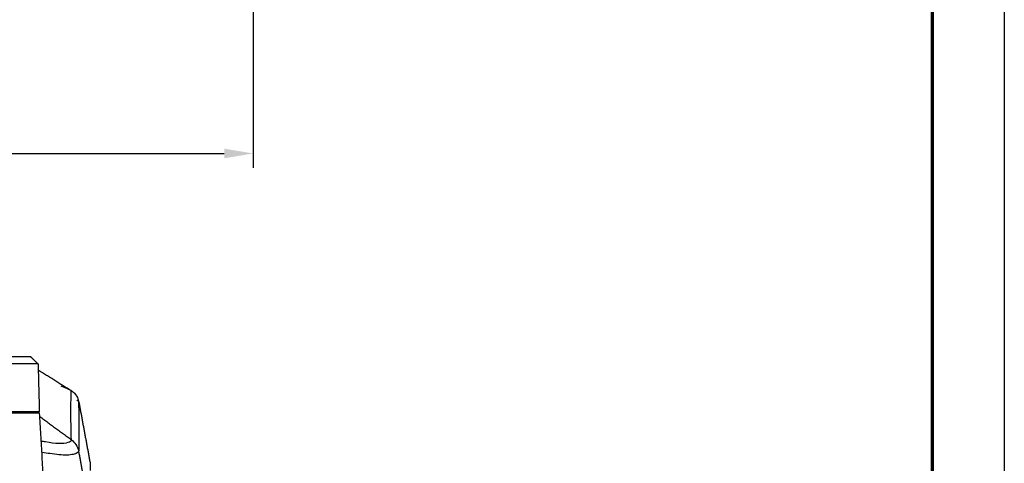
# Model space of a CAD drawing. Header units: millimetres. Extents: x 4946 to 6276, y -4769 to -3439.
# Tile 118 of 195: x 6071 to 6276, y -3950 to -3858. Entities that reach past the tile are written whole.
import ezdxf

# ---------------------------------------------------------------- set-up
doc = ezdxf.new("R2010")
doc.units = ezdxf.units.MM
doc.layers.add('ROXX_NEOmini_FIXTURE', color=7, linetype='Continuous', true_color=0x000000)
doc.dimstyles.get("Standard").update_dxf_attribs({"dimscale": 10, "dimtxt": 2.5, "dimasz": 3, "dimexe": 1, "dimexo": 0.5, "dimgap": 0.8, "dimtad": 1, "dimtoh": 1, "dimdec": 1, "dimzin": 1, "dimdsep": 46, "dimtxsty": 'Standard', "dimblk": 'OPEN90', "dimcen": 2.5, "dimadec": 1, "dimazin": 1, "dimtfac": 1, "dimtdec": 4, "dimtix": 1, "dimtofl": 0, "dimtmove": 1, "dimatfit": 3, "dimldrblk": 'OPEN90', "dimfxl": 1, "dimtolj": 1, "dimtzin": 1, "dimarcsym": 0})

# ---------------------------------------------------------------- blocks, each defined once
blk = doc.blocks.new('*D4')
at = {"layer": 'Defpoints', "color": 0}
for p in [(5752.2, -3663.26), (6119.7, -3663.26), (6119.7, -3885.82)]:
    blk.add_point(p, dxfattribs=at)
at = {"layer": 'ROXX_NEOmini_FIXTURE', "color": 0, "lineweight": -2}
for p, q in [((5752.2, -3669.26), (5752.2, -3888.82)), ((6119.7, -3669.26), (6119.7, -3888.82)), ((5758.2, -3885.82), (6113.69, -3885.82))]:
    blk.add_line(p, q, dxfattribs=at)
at = {"layer": 'ROXX_NEOmini_FIXTURE', "color": 0}
for points in [[(5758.2, -3884.82), (5758.2, -3886.82), (5752.2, -3885.82)], [(6113.69, -3886.82), (6113.69, -3884.82), (6119.7, -3885.82)]]:
    blk.add_solid(points, dxfattribs=at)
at = {"layer": 'ROXX_NEOmini_FIXTURE', "color": 0, "insert": (5935.95, -3878.92), "char_height": 9.002, "attachment_point": 5}
blk.add_mtext('\\A1;367.5', dxfattribs=at)

msp = doc.modelspace()

# ---------------------------------------------------------------- linework, layer by layer
at = {"layer": 'ROXX_NEOmini_FIXTURE'}
msp.add_lwpolyline([(6275.74, -4769.19), (4945.74, -4769.19), (4945.74, -3439.19), (6275.74, -3439.19)], close=True, dxfattribs=at)
at = {"layer": 'ROXX_NEOmini_FIXTURE', "color": 250, "lineweight": 70, "true_color": 0x1a171b}
msp.add_lwpolyline([(6260.74, -4754.19), (4960.74, -4754.19), (4960.74, -3454.19), (6260.74, -3454.19)], close=True, dxfattribs=at)
at = {"layer": 'ROXX_NEOmini_FIXTURE', "color": 18, "true_color": 0x000000}
msp.add_rational_spline([(6073.47, -3928.07), (6073.47, -3928.07), (6069.04, -3928.07)], [1, 0.707106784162, 1], degree=2, dxfattribs=at)
msp.add_rational_spline([(6073.47, -3928.07), (6073.47, -3928.07), (6069.04, -3928.07)], [1, 0.707106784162, 1], degree=2, dxfattribs=at)
for points, degree in [([(6075.01, -3929.57), (6074.24, -3928.82), (6073.47, -3928.07)], 2), ([(6075.01, -3929.57), (6074.24, -3928.82), (6073.47, -3928.07)], 2), ([(6075.01, -3929.57), (6075.14, -3934.52), (6075.27, -3939.47)], 2), ([(6075.01, -3929.57), (6075.14, -3934.52), (6075.27, -3939.47)], 2), ([(6075.04, -3930.78), (6078.48, -3932.94), (6081.91, -3935.1)], 2), ([(6075.04, -3930.78), (6078.48, -3932.94), (6081.91, -3935.1)], 2), ([(6081.89, -3935.09), (6081.74, -3935.02), (6081.01, -3934.72), (6079.83, -3934.2)], 3), ([(6081.89, -3935.09), (6081.74, -3935.02), (6081.01, -3934.72), (6079.83, -3934.2)], 3), ([(6081.91, -3935.1), (6082.15, -3935.26), (6082.59, -3935.62), (6083.1, -3936.33), (6083.34, -3936.93), (6083.44, -3937.27)], 3), ([(6081.91, -3935.1), (6082.15, -3935.26), (6082.59, -3935.62), (6083.1, -3936.33), (6083.34, -3936.93), (6083.44, -3937.27)], 3), ([(6083.44, -3937.27), (6084.64, -3943.74), (6085.84, -3950.21)], 2), ([(6083.44, -3937.27), (6084.64, -3943.74), (6085.84, -3950.21)], 2), ([(6085.84, -3950.21), (6085.84, -3950.95), (6085.84, -3951.69)], 2), ([(6085.84, -3950.21), (6085.84, -3950.95), (6085.84, -3951.69)], 2)]:
    msp.add_open_spline(points, degree=degree, dxfattribs=at)
at = {"layer": 'ROXX_NEOmini_FIXTURE', "color": 18, "lineweight": -3, "true_color": 0x000000}
for points, weights in [([(6075.01, -3929.57), (6075.01, -3929.57), (6069.04, -3929.57)], [1, 0.707106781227, 1]), ([(6069.04, -3939.47), (6075.27, -3939.47), (6075.27, -3939.47)], [1, 0.707106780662, 1]), ([(6075.32, -3939.77), (6075.32, -3939.77), (6069.04, -3939.77)], [1, 0.707106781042, 1])]:
    msp.add_rational_spline(points, weights, degree=2, dxfattribs=at)
for points, knots in [([(6081.93, -3945.31), (6081.89, -3943.59), (6081.78, -3940.13), (6081.85, -3936.77), (6081.91, -3935.1)], [0, 0, 0, 0, 25.590312, 51.180626, 51.180626, 51.180626, 51.180626]), ([(6081.93, -3945.36), (6081.92, -3945.46), (6081.79, -3945.68), (6081.11, -3946.02), (6079.43, -3946.2), (6077.27, -3945.91), (6075.97, -3945.67), (6075.67, -3945.62)], [-12.807954, -12.807954, -12.807954, -12.807954, -11.206959, -9.605966, -6.403978, -3.201991, -2.259614, -2.259614, -2.259614, -2.259614]), ([(6083.46, -3947.65), (6083.44, -3947.8), (6083.19, -3948.07), (6082.37, -3948.38), (6081.08, -3948.55), (6079.36, -3948.48), (6077.68, -3948.24), (6076.41, -3948.03), (6075.85, -3947.93)], [-12.783429, -12.783429, -12.783429, -12.783429, -10.652858, -8.522286, -6.391715, -4.261143, -2.130572, -0.530895, -0.530895, -0.530895, -0.530895])]:
    msp.add_open_spline(points, degree=3, knots=knots, dxfattribs=at)
at = {"layer": 'ROXX_NEOmini_FIXTURE', "color": 18, "true_color": 0x000000}
msp.add_open_spline([(6083.04, -3937.09), (6083.07, -3937.11), (6083.33, -3937.21), (6083.45, -3937.25), (6083.45, -3937.25)], degree=3, knots=[15.866396, 15.866396, 15.866396, 15.866396, 16.415253, 20.096797, 20.096797, 20.096797, 20.096797], dxfattribs=at)
msp.add_open_spline([(6083.04, -3937.09), (6083.07, -3937.11), (6083.33, -3937.21), (6083.45, -3937.25), (6083.45, -3937.25)], degree=3, knots=[15.866396, 15.866396, 15.866396, 15.866396, 16.415253, 20.096797, 20.096797, 20.096797, 20.096797], dxfattribs=at)
at = {"layer": 'ROXX_NEOmini_FIXTURE', "color": 18, "lineweight": -3, "true_color": 0x000000}
for points, degree in [([(6083.44, -3937.27), (6083.45, -3942.44), (6083.46, -3947.61)], 2), ([(6075.32, -3939.77), (6073.56, -3939.62), (6071.8, -3939.47)], 2), ([(6073.98, -3939.47), (6074.12, -3939.57), (6074.26, -3939.68)], 2), ([(6077.48, -3976.01), (6076.4, -3957.89), (6075.32, -3939.77)], 2), ([(6075.36, -3940.49), (6078.65, -3942.9), (6081.93, -3945.31)], 2), ([(6081.97, -3945.34), (6081.96, -3945.33), (6081.95, -3945.32), (6081.93, -3945.31)], 3), ([(6081.93, -3945.36), (6082.67, -3945.88), (6083.18, -3946.64), (6083.46, -3947.65)], 3), ([(6084.64, -3953.97), (6084.06, -3950.82), (6083.47, -3947.67)], 2)]:
    msp.add_open_spline(points, degree=degree, dxfattribs=at)

# ---------------------------------------------------------------- dimensions: what is measured, and where the dimension line sits
at = {"layer": 'ROXX_NEOmini_FIXTURE', "color": 5, "true_color": 0x0000ff}
dim = msp.add_linear_dim(base=(6119.7, -3885.82), p1=(5752.2, -3663.26), p2=(6119.7, -3663.26), dimstyle='Standard', override={"dimscale": 3.0005, "dimtxt": 3, "dimasz": 2, "dimexe": 1, "dimexo": 2, "dimgap": 0.8, "dimtad": 1, "dimtih": 0, "dimtoh": 0, "dimdec": 1, "dimlfac": 1, "dimzin": 1, "dimtxsty": 'Standard', "dimsah": 0, "dimcen": 2.5, "dimadec": 1, "dimazin": 1, "dimtix": 0, "dimtmove": 0, "dimtzin": 1}, dxfattribs=at)
dim.commit()
dim.dimension.update_dxf_attribs({"geometry": '*D4', "text_midpoint": (5935.95, -3878.92)})

doc.saveas('drawing.dxf')
